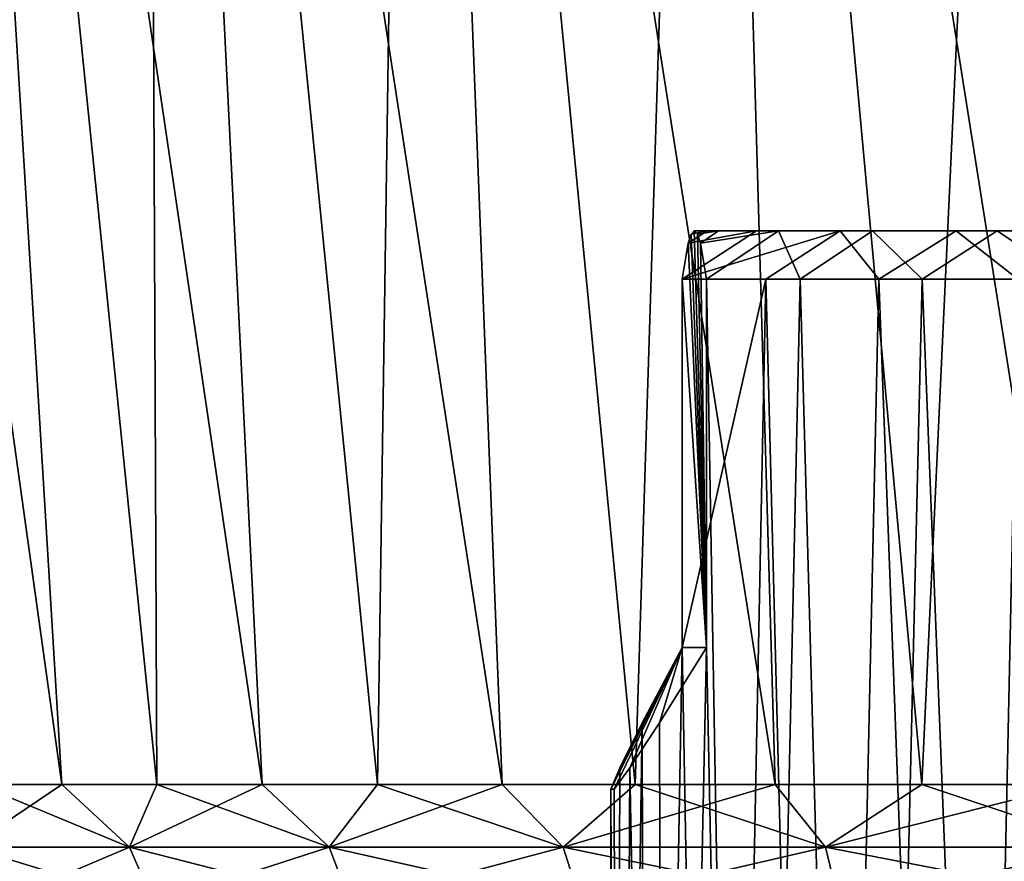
# Model space of a CAD drawing. Header units: metres. Extents: x -109 to 109, y -917 to 389.
# Tile 216 of 256: x -20 to -9, y -70 to -60. Entities that reach past the tile are written whole.
import ezdxf

# ---------------------------------------------------------------- set-up
doc = ezdxf.new("R2010")
doc.units = ezdxf.units.M
doc.layers.add('solid_24503124_XXX_01_SW0001', color=7, linetype='CONTINUOUS')

msp = doc.modelspace()

# ---------------------------------------------------------------- linework, layer by layer
at = {"layer": 'solid_24503124_XXX_01_SW0001'}
for points in [[(-19.857092, -68.961235, 12.973251), (-21.553474, -41.158623, 15.659515), (-23.737803, -41.158623, 12.095015)], [(-20.86059, -68.961235, 11.289159), (-19.857092, -68.961235, 12.973251), (-23.737803, -41.158623, 12.095015)], [(-17.450949, -68.961235, 16.064672), (-18.838427, -41.158623, 18.838427), (-21.553474, -41.158623, 15.659515)], [(-18.717949, -68.961235, 14.568726), (-17.450949, -68.961235, 16.064672), (-21.553474, -41.158623, 15.659515)], [(-19.857092, -68.961235, 12.973251), (-18.717949, -68.961235, 14.568726), (-21.553474, -41.158623, 15.659515)], [(-18.717947, -68.961235, -14.568726), (-21.553474, -41.158623, -15.659515), (-18.838427, -41.158623, -18.838427)], [(-19.857092, -68.961235, -12.973252), (-20.86059, -68.961235, -11.28916), (-21.553474, -41.158623, -15.659515)], [(-18.717947, -68.961235, -14.568726), (-19.857092, -68.961235, -12.973252), (-21.553474, -41.158623, -15.659515)], [(-14.568791, -68.961235, 18.717897), (-15.659515, -41.158623, 21.553474), (-18.838427, -41.158623, 18.838427)], [(-16.064745, -68.961235, 17.450882), (-14.568791, -68.961235, 18.717897), (-18.838427, -41.158623, 18.838427)], [(-17.450949, -68.961235, 16.064672), (-16.064745, -68.961235, 17.450882), (-18.838427, -41.158623, 18.838427)], [(-16.064745, -68.961235, -17.450882), (-18.838427, -41.158623, -18.838427), (-15.659515, -41.158623, -21.553474)], [(-17.450947, -68.961235, -16.064674), (-18.717947, -68.961235, -14.568726), (-18.838427, -41.158623, -18.838427)], [(-16.064745, -68.961235, -17.450882), (-17.450947, -68.961235, -16.064674), (-18.838427, -41.158623, -18.838427)], [(-14.568793, -68.961235, -18.717896), (-16.064745, -68.961235, -17.450882), (-15.659515, -41.158623, -21.553474)], [(-11.289166, -68.961235, 20.860586), (-12.095015, -41.158623, 23.737803), (-15.659515, -41.158623, 21.553474)], [(-12.973292, -68.961235, 19.857065), (-11.289166, -68.961235, 20.860586), (-15.659515, -41.158623, 21.553474)], [(-14.568791, -68.961235, 18.717897), (-12.973292, -68.961235, 19.857065), (-15.659515, -41.158623, 21.553474)], [(-12.973291, -68.961235, -19.857065), (-15.659515, -41.158623, -21.553474), (-12.095015, -41.158623, -23.737803)], [(-12.973291, -68.961235, -19.857065), (-14.568793, -68.961235, -18.717896), (-15.659515, -41.158623, -21.553474)], [(-11.289166, -68.961235, -20.860586), (-12.973291, -68.961235, -19.857065), (-12.095015, -41.158623, -23.737803)], [(-7.70167, -68.961235, 22.434206), (-8.232695, -41.158623, 25.337629), (-12.095015, -41.158623, 23.737803)], [(-9.527952, -68.961235, 21.72159), (-7.70167, -68.961235, 22.434206), (-12.095015, -41.158623, 23.737803)], [(-11.289166, -68.961235, 20.860586), (-9.527952, -68.961235, 21.72159), (-12.095015, -41.158623, 23.737803)], [(-9.527956, -68.961235, -21.721588), (-12.095015, -41.158623, -23.737803), (-8.232695, -41.158623, -25.337629)], [(-9.527956, -68.961235, -21.721588), (-11.289166, -68.961235, -20.860586), (-12.095015, -41.158623, -23.737803)], [(-7.701672, -68.961235, -22.434206), (-9.527956, -68.961235, -21.721588), (-8.232695, -41.158623, -25.337629)], [(-12.408239, -62.890926, -273.404572), (-11.51663, -62.31358, -272.929504), (-10.508241, -62.31358, -275.106354)], [(-12.408239, -62.890926, -273.404572), (-12.334686, -62.460747, -270.796417), (-11.51663, -62.31358, -272.929504)], [(-11.401555, -62.890926, -275.559143), (-12.408239, -62.890926, -273.404572), (-10.508241, -62.31358, -275.106354)], [(-12.334686, -62.460747, -270.796417), (-12.107861, -62.31358, -270.60434), (-11.51663, -62.31358, -272.929504)], [(-12.334686, -62.460747, -270.796417), (-12.298238, -62.35067, -269.503998), (-12.107861, -62.31358, -270.60434)], [(-12.298238, -62.35067, -269.503998), (-12.261759, -62.31358, -268.21048), (-12.107861, -62.31358, -270.60434)], [(-12.115278, -67.313576, -263.016388), (-12.261759, -62.31358, -268.21048), (-12.298238, -62.35067, -269.503998)], [(-11.973192, -62.31358, -265.829102), (-12.107861, -62.31358, -270.60434), (-12.261759, -62.31358, -268.21048)], [(-12.225249, -62.350731, -266.915894), (-11.973192, -62.31358, -265.829102), (-12.261759, -62.31358, -268.21048)], [(-12.115278, -67.313576, -263.016388), (-12.225249, -62.350731, -266.915894), (-12.261759, -62.31358, -268.21048)], [(-12.225249, -62.350731, -266.915894), (-12.188756, -62.461052, -265.621826), (-11.973192, -62.31358, -265.829102)], [(-12.188756, -62.461052, -265.621826), (-11.251861, -62.31358, -263.540955), (-11.973192, -62.31358, -265.829102)], [(-12.188756, -62.461052, -265.621826), (-12.115278, -62.890926, -263.016388), (-11.251861, -62.31358, -263.540955)], [(-12.115278, -62.890926, -263.016388), (-10.988768, -62.890926, -260.921997), (-11.251861, -62.31358, -263.540955)], [(-11.251861, -62.31358, -263.540955), (-11.51663, -62.31358, -272.929504), (-12.107861, -62.31358, -270.60434)], [(-11.973192, -62.31358, -265.829102), (-11.251861, -62.31358, -263.540955), (-12.107861, -62.31358, -270.60434)], [(-10.122392, -62.31358, -261.424408), (-10.508241, -62.31358, -275.106354), (-11.51663, -62.31358, -272.929504)], [(-11.251861, -62.31358, -263.540955), (-10.122392, -62.31358, -261.424408), (-11.51663, -62.31358, -272.929504)], [(-10.04458, -62.890926, -277.51239), (-11.401555, -62.890926, -275.559143), (-10.508241, -62.31358, -275.106354)], [(-10.988768, -62.890926, -260.921997), (-10.122392, -62.31358, -261.424408), (-11.251861, -62.31358, -263.540955)], [(-10.988768, -62.890926, -260.921997), (-9.523868, -62.890926, -259.048309), (-10.122392, -62.31358, -261.424408)], [(-8.623426, -62.31358, -259.551666), (-9.117202, -62.31358, -277.060577), (-10.508241, -62.31358, -275.106354)], [(-10.04458, -62.890926, -277.51239), (-10.508241, -62.31358, -275.106354), (-9.117202, -62.31358, -277.060577)], [(-10.122392, -62.31358, -261.424408), (-8.623426, -62.31358, -259.551666), (-10.508241, -62.31358, -275.106354)], [(-9.523868, -62.890926, -259.048309), (-8.623426, -62.31358, -259.551666), (-10.122392, -62.31358, -261.424408)], [(-8.37672, -62.890926, -279.207642), (-10.04458, -62.890926, -277.51239), (-9.117202, -62.31358, -277.060577)], [(-9.523868, -62.890926, -259.048309), (-7.763119, -62.890926, -257.449738), (-8.623426, -62.31358, -259.551666)], [(-6.805681, -62.31358, -257.986053), (-7.39058, -62.31358, -278.726135), (-9.117202, -62.31358, -277.060577)], [(-8.37672, -62.890926, -279.207642), (-9.117202, -62.31358, -277.060577), (-7.39058, -62.31358, -278.726135)], [(-8.623426, -62.31358, -259.551666), (-6.805681, -62.31358, -257.986053), (-9.117202, -62.31358, -277.060577)], [(-7.763119, -62.890926, -257.449738), (-6.805681, -62.31358, -257.986053), (-8.623426, -62.31358, -259.551666)], [(-12.115278, -67.313576, -263.016388), (-12.298238, -62.35067, -269.503998), (-12.334686, -62.460747, -270.796417)], [(-12.115278, -67.313576, -263.016388), (-12.188756, -62.461052, -265.621826), (-12.225249, -62.350731, -266.915894)], [(-12.115278, -67.313576, -263.016388), (-12.334686, -62.460747, -270.796417), (-12.408239, -62.890926, -273.404572)], [(-12.115278, -67.313576, -263.016388), (-12.115278, -62.890926, -263.016388), (-12.188756, -62.461052, -265.621826)], [(-12.408239, -67.313576, -273.404572), (-11.401555, -62.890926, -275.559143), (-11.970132, -91.313576, -274.461548)], [(-12.408239, -67.313576, -273.404572), (-12.408239, -62.890926, -273.404572), (-11.401555, -62.890926, -275.559143)], [(-12.115278, -67.313576, -263.016388), (-12.408239, -62.890926, -273.404572), (-12.408239, -67.313576, -273.404572)], [(-12.115278, -62.890926, -263.016388), (-11.618298, -91.313576, -261.985779), (-10.988768, -62.890926, -260.921997)], [(-12.115278, -67.313576, -263.016388), (-11.618298, -91.313576, -261.985779), (-12.115278, -62.890926, -263.016388)], [(-11.401555, -62.890926, -275.559143), (-10.672607, -91.313576, -276.695465), (-11.970132, -91.313576, -274.461548)], [(-10.988768, -62.890926, -260.921997), (-11.618298, -91.313576, -261.985779), (-10.196938, -91.313576, -259.828552)], [(-10.04458, -62.890926, -277.51239), (-10.672607, -91.313576, -276.695465), (-11.401555, -62.890926, -275.559143)], [(-10.988768, -62.890926, -260.921997), (-10.196938, -91.313576, -259.828552), (-9.523868, -62.890926, -259.048309)], [(-10.04458, -62.890926, -277.51239), (-8.986534, -91.313576, -278.653107), (-10.672607, -91.313576, -276.695465)], [(-9.523868, -62.890926, -259.048309), (-10.196938, -91.313576, -259.828552), (-8.403215, -91.313576, -257.969025)], [(-8.37672, -62.890926, -279.207642), (-8.986534, -91.313576, -278.653107), (-10.04458, -62.890926, -277.51239)], [(-9.523868, -62.890926, -259.048309), (-8.403215, -91.313576, -257.969025), (-7.763119, -62.890926, -257.449738)], [(-8.37672, -62.890926, -279.207642), (-6.969597, -91.313576, -280.267487), (-8.986534, -91.313576, -278.653107)], [(-13.263444, -69.014709, -268.889435), (-12.408239, -67.313576, -273.404572), (-13.157299, -68.760818, -270.325439)], [(-13.223589, -69.014709, -267.476166), (-12.408239, -67.313576, -273.404572), (-13.263444, -69.014709, -268.889435)], [(-13.036682, -68.760818, -266.048431), (-12.408239, -67.313576, -273.404572), (-13.223589, -69.014709, -267.476166)], [(-13.157299, -68.760818, -270.325439), (-12.408239, -67.313576, -273.404572), (-12.886003, -68.218109, -271.820404)], [(-12.681564, -68.218109, -264.571106), (-12.408239, -67.313576, -273.404572), (-13.036682, -68.760818, -266.048431)], [(-12.886003, -68.218109, -271.820404), (-12.408239, -67.313576, -273.404572), (-12.835149, -91.313576, -272.027069)], [(-12.408239, -67.313576, -273.404572), (-11.970132, -91.313576, -274.461548), (-12.835149, -91.313576, -272.027069)], [(-12.115278, -67.313576, -263.016388), (-12.681564, -68.218109, -264.571106), (-12.619143, -91.313576, -264.367645)], [(-12.115278, -67.313576, -263.016388), (-12.408239, -67.313576, -273.404572), (-12.681564, -68.218109, -264.571106)], [(-12.115278, -67.313576, -263.016388), (-12.619143, -91.313576, -264.367645), (-11.618298, -91.313576, -261.985779)], [(-12.886003, -68.218109, -271.820404), (-12.835149, -91.313576, -272.027069), (-13.238088, -91.313576, -269.475067)], [(-13.157299, -68.760818, -270.325439), (-12.886003, -68.218109, -271.820404), (-13.238088, -91.313576, -269.475067)], [(-12.681564, -68.218109, -264.571106), (-13.036682, -68.760818, -266.048431), (-12.619143, -91.313576, -264.367645)], [(-13.263444, -69.014709, -268.889435), (-13.157299, -68.760818, -270.325439), (-13.238088, -91.313576, -269.475067)], [(-13.036682, -68.760818, -266.048431), (-13.223589, -69.014709, -267.476166), (-13.165267, -91.313576, -266.892883)], [(-13.036682, -68.760818, -266.048431), (-13.165267, -91.313576, -266.892883), (-12.619143, -91.313576, -264.367645)], [(-19.045168, -69.710793, 13.837125), (-20.86059, -68.961235, 11.289159), (-20.975294, -69.710793, 10.687447)], [(-20.975294, -69.710793, -10.687447), (-20.86059, -68.961235, -11.28916), (-19.857092, -68.961235, -12.973252)], [(-20.975294, -69.710793, -10.687447), (-19.857092, -68.961235, -12.973252), (-19.045168, -69.710793, -13.837125)], [(-19.045168, -69.710793, 13.837125), (-19.857092, -68.961235, 12.973251), (-20.86059, -68.961235, 11.289159)], [(-19.045168, -69.710793, 13.837125), (-18.717949, -68.961235, 14.568726), (-19.857092, -68.961235, 12.973251)], [(-19.045168, -69.710793, -13.837125), (-19.857092, -68.961235, -12.973252), (-18.717947, -68.961235, -14.568726)], [(-16.646088, -69.710793, 16.646088), (-18.717949, -68.961235, 14.568726), (-19.045168, -69.710793, 13.837125)], [(-19.045168, -69.710793, -13.837125), (-18.717947, -68.961235, -14.568726), (-17.450947, -68.961235, -16.064674)], [(-19.045168, -69.710793, -13.837125), (-17.450947, -68.961235, -16.064674), (-16.646088, -69.710793, -16.646088)], [(-16.646088, -69.710793, 16.646088), (-17.450949, -68.961235, 16.064672), (-18.717949, -68.961235, 14.568726)], [(-16.646088, -69.710793, 16.646088), (-16.064745, -68.961235, 17.450882), (-17.450949, -68.961235, 16.064672)], [(-16.646088, -69.710793, -16.646088), (-17.450947, -68.961235, -16.064674), (-16.064745, -68.961235, -17.450882)], [(-13.837125, -69.710793, 19.045168), (-16.064745, -68.961235, 17.450882), (-16.646088, -69.710793, 16.646088)], [(-16.646088, -69.710793, -16.646088), (-16.064745, -68.961235, -17.450882), (-14.568793, -68.961235, -18.717896)], [(-16.646088, -69.710793, -16.646088), (-14.568793, -68.961235, -18.717896), (-13.837125, -69.710793, -19.045168)], [(-13.837125, -69.710793, 19.045168), (-14.568791, -68.961235, 18.717897), (-16.064745, -68.961235, 17.450882)], [(-13.837125, -69.710793, -19.045168), (-14.568793, -68.961235, -18.717896), (-12.973291, -68.961235, -19.857065)], [(-13.837125, -69.710793, 19.045168), (-12.973292, -68.961235, 19.857065), (-14.568791, -68.961235, 18.717897)], [(-10.687447, -69.710793, 20.975294), (-12.973292, -68.961235, 19.857065), (-13.837125, -69.710793, 19.045168)], [(-13.837125, -69.710793, -19.045168), (-12.973291, -68.961235, -19.857065), (-11.289166, -68.961235, -20.860586)], [(-13.837125, -69.710793, -19.045168), (-11.289166, -68.961235, -20.860586), (-10.687447, -69.710793, -20.975294)], [(-13.263444, -69.014709, -268.889435), (-13.238088, -91.313576, -269.475067), (-13.165267, -91.313576, -266.892883)], [(-13.223589, -69.014709, -267.476166), (-13.263444, -69.014709, -268.889435), (-13.165267, -91.313576, -266.892883)], [(-10.687447, -69.710793, 20.975294), (-11.289166, -68.961235, 20.860586), (-12.973292, -68.961235, 19.857065)], [(-10.687447, -69.710793, 20.975294), (-9.527952, -68.961235, 21.72159), (-11.289166, -68.961235, 20.860586)], [(-10.687447, -69.710793, -20.975294), (-11.289166, -68.961235, -20.860586), (-9.527956, -68.961235, -21.721588)], [(-7.274607, -69.710793, 22.388939), (-9.527952, -68.961235, 21.72159), (-10.687447, -69.710793, 20.975294)], [(-10.687447, -69.710793, -20.975294), (-9.527956, -68.961235, -21.721588), (-7.701672, -68.961235, -22.434206)], [(-10.687447, -69.710793, -20.975294), (-7.701672, -68.961235, -22.434206), (-7.274607, -69.710793, -22.388939)], [(-7.274607, -69.710793, 22.388939), (-7.70167, -68.961235, 22.434206), (-9.527952, -68.961235, 21.72159)], [(-20.975294, -69.710793, -10.687447), (-19.045168, -69.710793, -13.837125), (-20.64999, -70.392754, -10.521695)], [(-20.975294, -69.710793, 10.687447), (-20.64999, -70.392754, 10.521695), (-18.749798, -70.392754, 13.622526)], [(-19.045168, -69.710793, 13.837125), (-20.975294, -69.710793, 10.687447), (-18.749798, -70.392754, 13.622526)], [(-19.045168, -69.710793, -13.837125), (-18.749798, -70.392754, -13.622526), (-20.64999, -70.392754, -10.521695)], [(-19.045168, -69.710793, -13.837125), (-16.646088, -69.710793, -16.646088), (-18.749798, -70.392754, -13.622526)], [(-19.045168, -69.710793, 13.837125), (-18.749798, -70.392754, 13.622526), (-16.387924, -70.392754, 16.387924)], [(-16.646088, -69.710793, 16.646088), (-19.045168, -69.710793, 13.837125), (-16.387924, -70.392754, 16.387924)], [(-16.646088, -69.710793, -16.646088), (-16.387924, -70.392754, -16.387924), (-18.749798, -70.392754, -13.622526)], [(-16.646088, -69.710793, -16.646088), (-13.837125, -69.710793, -19.045168), (-16.387924, -70.392754, -16.387924)], [(-16.646088, -69.710793, 16.646088), (-16.387924, -70.392754, 16.387924), (-13.622526, -70.392754, 18.749798)], [(-13.837125, -69.710793, 19.045168), (-16.646088, -69.710793, 16.646088), (-13.622526, -70.392754, 18.749798)], [(-13.837125, -69.710793, -19.045168), (-13.622526, -70.392754, -18.749798), (-16.387924, -70.392754, -16.387924)], [(-13.837125, -69.710793, -19.045168), (-10.687447, -69.710793, -20.975294), (-13.622526, -70.392754, -18.749798)], [(-13.837125, -69.710793, 19.045168), (-13.622526, -70.392754, 18.749798), (-10.521695, -70.392754, 20.64999)], [(-10.687447, -69.710793, 20.975294), (-13.837125, -69.710793, 19.045168), (-10.521695, -70.392754, 20.64999)], [(-10.687447, -69.710793, -20.975294), (-10.521695, -70.392754, -20.64999), (-13.622526, -70.392754, -18.749798)], [(-10.687447, -69.710793, -20.975294), (-7.274607, -69.710793, -22.388939), (-10.521695, -70.392754, -20.64999)], [(-10.687447, -69.710793, 20.975294), (-10.521695, -70.392754, 20.64999), (-7.161786, -70.392754, 22.04171)], [(-7.274607, -69.710793, 22.388939), (-10.687447, -69.710793, 20.975294), (-7.161786, -70.392754, 22.04171)], [(-7.274607, -69.710793, -22.388939), (-7.161786, -70.392754, -22.04171), (-10.521695, -70.392754, -20.64999)]]:
    msp.add_3dface(points, dxfattribs=at)

doc.saveas('drawing.dxf')
